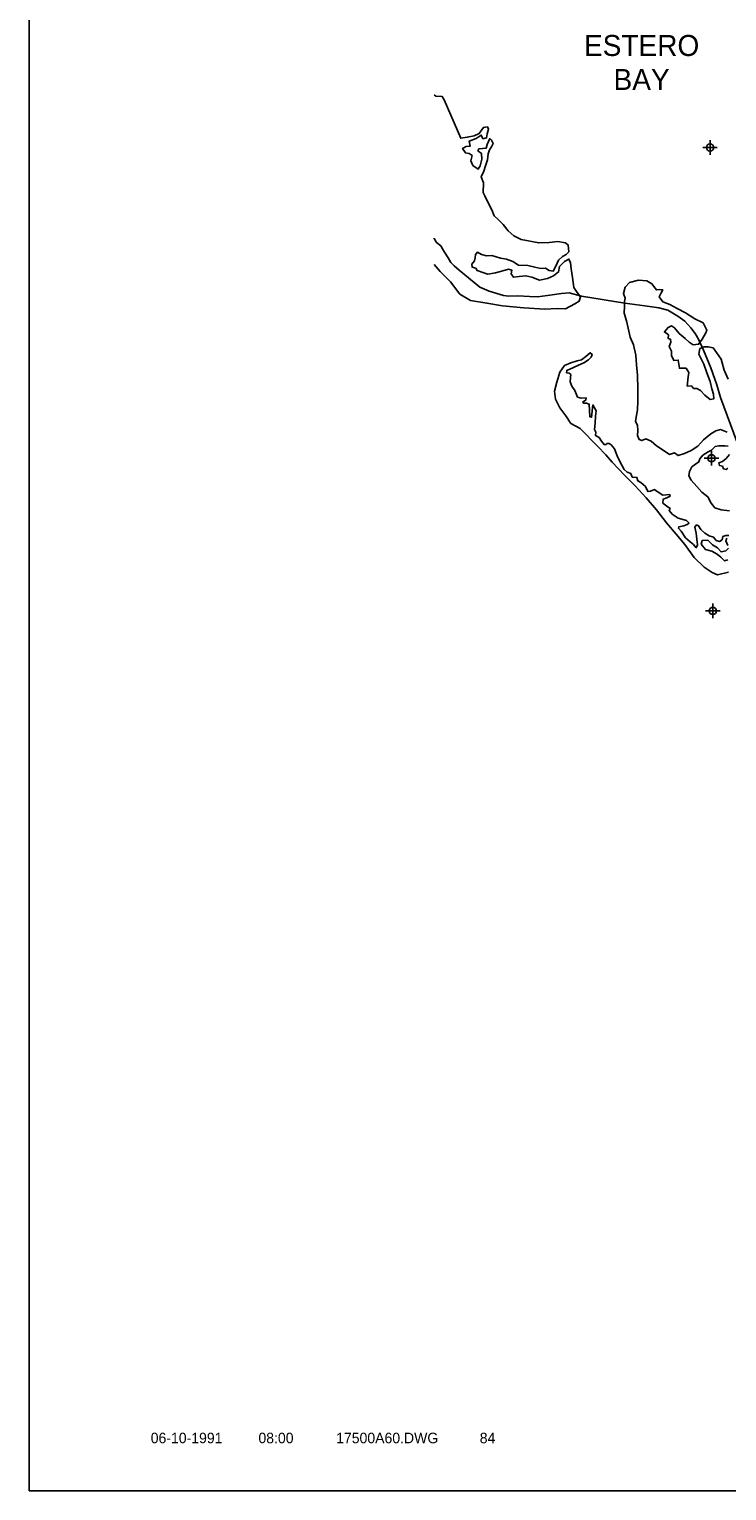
# Model space of a CAD drawing. Extents: x 192051 to 352051, y 710978 to 817615.
# Tile 1 of 85: x 192051 to 215996, y 712615 to 762744. Entities that reach past the tile are written whole.
import ezdxf
from ezdxf.enums import TextEntityAlignment as Align

# ---------------------------------------------------------------- set-up
doc = ezdxf.new("R2010")
doc.units = 0
doc.header["$LTSCALE"] = 800
doc.header["$PDMODE"] = 34
doc.header["$PDSIZE"] = 250
doc.layers.get('0').update_dxf_attribs({"linetype": 'CONTINUOUS'})
for name, color, linetype in [('BORDER', 1, 'CONTINUOUS'), ('MAJROADS', 9, 'CONTINUOUS'), ('SEC', 2, 'CONTINUOUS'), ('TEXT', 7, 'CONTINUOUS'), ('WATER', 4, 'CONTINUOUS')]:
    doc.layers.add(name, color=color, linetype=linetype)

# ---------------------------------------------------------------- blocks, each defined once
blk = doc.blocks.new('LOGON')
at = {"color": 0}
blk.add_attdef('DATE', text='', height=1, dxfattribs=at).set_placement((-1.87, 1.76), align=Align.RIGHT)
for tag, p in [('TIME', (1.56, 1.76)), ('DRAWING', (8.97, 1.76)), ('OPERATOR', (22.66, 1.76))]:
    blk.add_attdef(tag, p, '', height=1, dxfattribs=at)

msp = doc.modelspace()

# ---------------------------------------------------------------- linework, layer by layer
at = {"layer": 'BORDER', "color": 0}
msp.add_lwpolyline([(192051, 712615), (352051, 712615), (352051, 817615), (192051, 817615)], close=True, dxfattribs=at)
at = {"layer": 'MAJROADS', "color": 0}
msp.add_lwpolyline([(205946, 755582), (205951, 755572), (206034, 755429), (206176, 755311), (206242, 755210), (206308, 755092), (206432, 754907), (206523, 754738), (206640, 754629), (206806, 754477), (207514, 753901), (207840, 753765), (208333, 753610), (208509, 753592), (208827, 753598), (209221, 753579), (209497, 753568), (209841, 753607), (210319, 753679), (210588, 753702), (211006, 753590), (212495, 753353), (213182, 753255), (213667, 753193), (213968, 753107), (214310, 752903), (214552, 752726), (214760, 752498), (214909, 752304), (215025, 752119), (215198, 751740), (215445, 751135), (215650, 750547), (215781, 750110), (216964, 746934)], dxfattribs=at)
at = {"layer": 'SEC', "color": 0}
for p in [(215421, 758686), (215472, 748029), (215519, 742792)]:
    msp.add_point(p, dxfattribs=at)
at = {"layer": 'WATER', "color": 0}
for points in [[(205946, 754678), (206162, 754432), (206511, 754078), (206835, 753657), (207202, 753437), (207762, 753349), (208298, 753254), (209034, 753190), (209754, 753143), (210173, 753166), (210457, 753155), (210785, 753329), (210928, 753412), (210971, 753562), (210855, 753714), (210747, 753882), (210699, 754226), (210659, 754527), (210635, 754737), (210578, 754863), (210426, 754772), (210258, 754605), (210223, 754421), (210046, 754289), (209845, 754189), (209568, 754141), (209301, 754243), (209100, 754286), (208874, 754263), (208673, 754239), (208598, 754357), (208616, 754482), (208507, 754517), (208306, 754459), (208062, 754386), (207794, 754345), (207627, 754405), (207427, 754473), (207377, 754549), (207260, 754583), (207244, 754684), (207337, 754801), (207362, 754901), (207372, 755018), (207439, 755101), (207581, 755017), (207748, 754974), (207932, 754989), (208225, 754895), (208434, 754852), (208651, 754775), (208851, 754657), (209169, 754638), (209412, 754578), (209613, 754534), (209772, 754550), (209897, 754474), (210039, 754448), (210132, 754623), (210217, 754823), (210352, 754948), (210487, 755014), (210579, 755114), (210556, 755340), (210456, 755416), (210196, 755460), (209895, 755428), (209543, 755414), (208941, 755527), (208682, 755654), (208491, 755831), (208316, 756042), (208150, 756219), (208008, 756345), (207935, 756555), (207810, 756790), (207686, 757034), (207629, 757143), (207648, 757470), (207565, 757680), (207659, 757872), (207718, 758055), (207778, 758264), (207805, 758474), (207848, 758607), (207915, 758716), (207975, 758824), (207917, 758942), (207859, 758992), (207774, 758792), (207739, 758667), (207614, 758651), (207488, 758643), (207454, 758576), (207571, 758484), (207586, 758282), (207534, 758057), (207458, 757940), (207283, 758075), (207209, 758235), (207252, 758410), (207152, 758486), (207026, 758504), (206927, 758655), (207053, 758721), (207187, 758729), (207155, 758905), (207390, 758996), (207566, 759112), (207624, 758986), (207750, 759018), (207776, 759160), (207811, 759311), (207778, 759395), (207643, 759379), (207550, 759246), (207500, 759171), (207323, 759088), (207089, 759039), (206862, 759007), (206293, 760326), (206227, 760435), (206009, 760445), (205946, 760490)], [(216010, 748928), (215785, 749014), (215617, 748964), (215449, 748865), (215196, 748657), (215002, 748449), (214775, 748292), (214540, 748193), (214330, 748119), (214205, 748212), (214028, 748163), (213878, 748264), (213578, 748450), (213403, 748611), (213219, 748696), (213085, 748638), (212993, 748672), (212936, 748815), (212937, 748983), (212930, 749167), (212863, 749285), (212881, 749435), (212933, 749686), (212943, 749988), (212946, 750406), (212933, 750884), (212893, 751228), (212870, 751563), (212797, 751924), (212682, 752184), (212609, 752486), (212552, 752746), (212478, 753006), (212488, 753241), (212481, 753400), (212507, 753517), (212449, 753685), (212509, 753894), (212661, 754052), (212963, 754142), (213256, 754115), (213423, 754013), (213539, 753862), (213581, 753803), (213681, 753819), (213799, 753810), (213739, 753701), (213680, 753568), (213804, 753399), (214046, 753305), (214288, 753161), (214581, 753017), (214897, 752814), (215181, 752670), (215314, 752426), (215271, 752326), (215152, 752117), (215026, 751942), (214841, 751918), (214708, 752011), (214566, 752138), (214366, 752307), (214200, 752500), (214100, 752568), (213982, 752519), (213856, 752360), (213997, 752259), (213980, 752142), (214063, 752108), (214071, 752015), (214020, 751857), (214103, 751697), (214093, 751555), (214176, 751386), (214327, 751394), (214367, 751117), (214601, 751116), (214692, 750973), (214675, 750822), (214639, 750504), (214781, 750511), (214856, 750427), (214973, 750418), (215090, 750358), (215240, 750190), (215423, 750046), (215549, 750062), (215542, 750230), (215484, 750414), (215427, 750658), (215312, 750960), (215205, 751254), (215040, 751598), (215075, 751791), (215218, 751849), (215360, 751856), (215527, 751821), (215644, 751661), (215801, 751426), (215907, 751048), (216039, 750737)], [(216053, 744120), (215676, 744030), (215492, 744107), (215225, 744293), (214876, 744622), (214560, 745068), (214253, 745422), (213929, 745818), (213580, 746256), (213231, 746677), (212848, 747082), (212482, 747453), (212067, 747900), (211842, 748152), (211559, 748439), (210960, 749055), (210643, 749224), (210469, 749485), (210262, 749763), (210121, 750057), (210081, 750334), (210167, 750635), (210270, 750977), (210430, 751211), (210641, 751302), (210859, 751367), (211010, 751400), (211161, 751524), (211305, 751649), (211380, 751590), (211345, 751498), (211253, 751406), (211084, 751307), (210908, 751224), (210732, 751142), (210505, 751043), (210496, 750959), (210588, 750942), (210646, 750899), (210629, 750799), (210619, 750648), (210677, 750497), (210785, 750354), (210875, 750127), (210993, 750093), (211168, 750100), (211160, 750025), (211059, 749967), (211083, 749916), (211184, 749916), (211276, 749882), (211298, 749446), (211357, 749437), (211401, 749856), (211509, 749654), (211491, 749470), (211481, 749235), (211454, 749018), (211504, 748925), (211495, 748808), (211612, 748740), (211694, 748614), (211786, 748496), (211861, 748496), (211887, 748537), (211962, 748537), (212029, 748486), (212137, 748351), (212235, 748108), (212335, 747898), (212475, 747645), (212575, 747553), (212700, 747502), (212750, 747384), (212909, 747374), (212942, 747249), (213050, 747198), (213200, 747063), (213291, 746886), (213375, 746902), (213509, 746952), (213601, 746884), (213801, 746765), (214036, 746781), (214052, 746730), (213935, 746672), (213809, 746623), (213799, 746489), (213941, 746388), (214049, 746311), (214015, 746236), (214123, 746110), (214332, 745974), (214616, 745897), (214699, 745804), (214632, 745755), (214523, 745713), (214355, 745681), (214338, 745631), (214429, 745530), (214579, 745303), (214737, 745159), (214853, 745066), (214945, 744957), (214996, 745065), (214972, 745258), (214948, 745459), (214899, 745669), (214959, 745744), (215025, 745710), (215100, 745584), (215241, 745457), (215392, 745364), (215542, 745321), (215633, 745212), (215750, 745177), (215835, 745236), (215860, 745344), (215961, 745385), (216070, 745376)], [(216084, 746222), (215808, 746258), (215591, 746334), (215458, 746486), (215342, 746705), (215142, 746865), (214967, 747059), (214768, 747278), (214693, 747421), (214720, 747580), (214796, 747730), (214922, 747830), (215040, 747905), (215074, 748013), (215176, 748138), (215352, 748246), (215470, 748312), (215597, 748428), (215722, 748453), (215923, 748451), (216041, 748442)], [(216089, 748157), (215979, 748024), (215853, 747916), (215727, 747875), (215743, 747783), (215843, 747757), (215885, 747664), (215976, 747639), (216035, 747688)], [(216059, 744941), (215958, 744849), (215798, 744817), (215674, 744952), (215507, 745062), (215340, 745222), (215156, 745207), (215122, 745081), (215263, 744904), (215480, 744844), (215664, 744742), (215797, 744633), (215922, 744506), (216031, 744547)], [(216002, 745293), (215968, 745201), (216034, 745042)]]:
    msp.add_lwpolyline(points, dxfattribs=at)

# ---------------------------------------------------------------- block references
at = {"layer": 'TEXT', "color": 0, "xscale": 360, "yscale": 360, "zscale": 360}
msp.add_blockref('LOGON', (199358, 713612), dxfattribs=at).add_auto_attribs({'DATE': '06-10-1991', 'TIME': '08:00', 'OPERATOR': '84', 'DRAWING': '17500A60.DWG'})

# ---------------------------------------------------------------- texts
at = {"layer": 'WATER', "color": 0}
for s, p in [('ESTERO', (213072, 761827)), ('BAY', (213072, 760661))]:
    msp.add_text(s, height=720, dxfattribs=at).set_placement(p, align=Align.CENTER)

doc.saveas('drawing.dxf')
